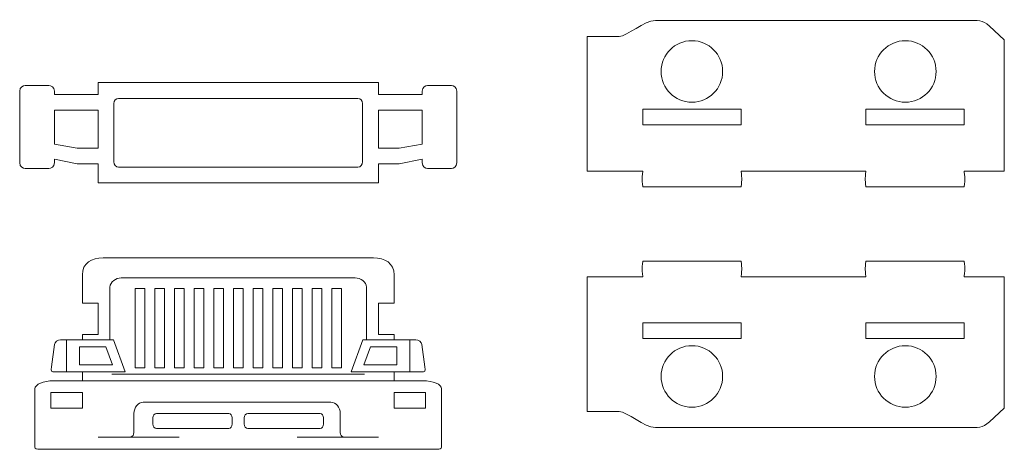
# Model space of a CAD drawing. Header units: millimetres. Extents: x -1094 to 1155, y -1556 to 1707.
# Tile 101 of 149: x 262 to 513, y 636 to 745. Entities that reach past the tile are written whole.
import ezdxf

# ---------------------------------------------------------------- set-up
doc = ezdxf.new("R2010")
doc.units = ezdxf.units.MM
doc.header["$MEASUREMENT"] = 0
doc.layers.add('Layer 1', color=7, linetype='Continuous')

msp = doc.modelspace()

# ---------------------------------------------------------------- linework, layer by layer
at = {"layer": 'Layer 1', "color": 250, "lineweight": 9}
for points, knots in [([(502.4318, 706.4922), (502.6518, 704.1722), (502.6518, 705.0822), (502.4218, 702.6622), (502.4218, 702.6622), (502.4218, 702.6622), (477.4218, 702.6622), (477.4218, 702.6622), (477.4218, 702.6622), (477.1818, 705.1422), (477.1918, 704.1222), (477.4218, 706.6622), (477.4218, 706.6622), (477.4218, 706.6622), (445.6718, 706.6622), (445.6718, 706.6622), (445.6718, 706.6622), (445.9118, 704.1222), (445.9118, 705.1422), (445.6718, 702.6622), (445.6718, 702.6622), (445.6718, 702.6622), (420.6718, 702.6622), (420.6718, 702.6622), (420.6718, 702.6622), (420.4418, 705.1422), (420.4418, 704.1222), (420.6718, 706.6622), (420.6718, 706.6622), (415.9818, 706.6622), (411.2818, 706.6622), (406.5818, 706.6622), (406.5818, 706.6622), (406.5818, 706.6622), (406.5818, 740.9322), (406.5818, 740.9322), (406.5818, 740.9322), (406.5818, 740.9322), (414.6818, 740.9322), (414.6818, 740.9322), (414.6818, 740.9322), (416.6518, 740.9322), (421.0918, 744.9922), (423.9018, 744.9922), (423.9018, 744.9922), (452.8018, 744.9922), (474.5318, 744.9922), (503.4318, 744.9922), (503.4318, 744.9922), (505.8318, 744.9922), (507.0818, 745.1722), (508.8318, 743.5522), (508.8318, 743.5522), (508.8318, 743.5522), (512.6118, 740.0522), (512.6118, 740.0522), (512.6118, 740.0522), (512.6118, 740.0522), (512.6118, 706.6622), (512.6118, 706.6622), (512.6118, 706.6622), (512.6118, 706.6622), (502.5518, 706.6622), (502.5518, 706.6622), (502.5518, 706.6622), (502.3818, 706.6622), (502.4218, 706.6822), (502.4318, 706.4922)], [0, 0, 0, 0, 0.05555556, 0.05555556, 0.05555556, 0.05555556, 0.11111111, 0.11111111, 0.11111111, 0.11111111, 0.16666667, 0.16666667, 0.16666667, 0.16666667, 0.22222222, 0.22222222, 0.22222222, 0.22222222, 0.27777778, 0.27777778, 0.27777778, 0.27777778, 0.33333333, 0.33333333, 0.33333333, 0.33333333, 0.38888889, 0.38888889, 0.38888889, 0.38888889, 0.44444444, 0.44444444, 0.44444444, 0.44444444, 0.5, 0.5, 0.5, 0.5, 0.55555556, 0.55555556, 0.55555556, 0.55555556, 0.61111111, 0.61111111, 0.61111111, 0.61111111, 0.66666667, 0.66666667, 0.66666667, 0.66666667, 0.72222222, 0.72222222, 0.72222222, 0.72222222, 0.77777778, 0.77777778, 0.77777778, 0.77777778, 0.83333333, 0.83333333, 0.83333333, 0.83333333, 0.88888889, 0.88888889, 0.88888889, 0.88888889, 1, 1, 1, 1]), ([(441.0018, 732.0022), (441.0018, 736.3222), (437.4918, 739.8322), (433.1718, 739.8322), (433.1718, 739.8322), (428.8518, 739.8322), (425.3518, 736.3222), (425.3518, 732.0022), (425.3518, 732.0022), (425.3518, 727.6822), (428.8518, 724.1822), (433.1718, 724.1822), (433.1718, 724.1822), (437.4918, 724.1822), (441.0018, 727.6822), (441.0018, 732.0022)], [0, 0, 0, 0, 0.2, 0.2, 0.2, 0.2, 0.4, 0.4, 0.4, 0.4, 0.6, 0.6, 0.6, 0.6, 1, 1, 1, 1]), ([(495.2718, 732.0022), (495.2718, 736.3222), (491.7718, 739.8322), (487.4518, 739.8322), (487.4518, 739.8322), (483.1318, 739.8322), (479.6218, 736.3222), (479.6218, 732.0022), (479.6218, 732.0022), (479.6218, 727.6822), (483.1318, 724.1822), (487.4518, 724.1822), (487.4518, 724.1822), (491.7718, 724.1822), (495.2718, 727.6822), (495.2718, 732.0022)], [0, 0, 0, 0, 0.2, 0.2, 0.2, 0.2, 0.4, 0.4, 0.4, 0.4, 0.6, 0.6, 0.6, 0.6, 1, 1, 1, 1]), ([(353.4818, 703.6822), (353.4818, 703.6822), (353.4818, 708.5322), (353.4818, 708.5322), (353.4818, 708.5322), (353.4818, 708.5322), (358.7618, 708.5322), (358.7618, 708.5322), (358.7618, 708.5322), (358.7618, 708.5322), (364.5918, 709.6822), (364.5918, 709.6822), (364.5918, 709.6822), (364.5918, 709.6822), (364.5918, 708.8322), (364.5918, 708.8322), (364.5918, 708.8322), (364.5918, 707.7222), (365.4818, 707.3322), (365.9718, 707.3322), (365.9718, 707.3322), (365.9718, 707.3322), (372.0318, 707.3322), (372.0318, 707.3322), (372.0318, 707.3322), (372.5118, 707.3322), (373.4118, 707.7222), (373.4118, 708.8322), (373.4118, 708.8322), (373.4118, 708.8322), (373.4118, 726.9722), (373.4118, 726.9722), (373.4118, 726.9722), (373.4118, 728.0822), (372.5118, 728.4622), (372.0318, 728.4622), (372.0318, 728.4622), (372.0318, 728.4622), (365.9718, 728.4622), (365.9718, 728.4622), (365.9718, 728.4622), (365.4818, 728.4622), (364.5918, 728.0822), (364.5918, 726.9722), (364.5918, 726.9722), (364.5918, 726.9722), (364.5918, 726.1222), (364.5918, 726.1222), (364.5918, 726.1222), (364.5918, 726.1222), (353.4818, 726.1222), (353.4818, 726.1222), (353.4818, 726.1222), (353.4818, 726.1222), (353.4818, 729.1622), (353.4818, 729.1622), (353.4818, 729.1622), (329.7218, 729.1622), (305.9618, 729.1622), (282.2018, 729.1622), (282.2018, 729.1622), (282.2018, 729.1622), (282.2018, 726.1222), (282.2018, 726.1222), (282.2018, 726.1222), (282.2018, 726.1222), (271.0918, 726.1222), (271.0918, 726.1222), (271.0918, 726.1222), (271.0918, 726.1222), (271.0918, 726.9722), (271.0918, 726.9722), (271.0918, 726.9722), (271.0918, 728.0822), (270.1918, 728.4622), (269.7118, 728.4622), (269.7118, 728.4622), (269.7118, 728.4622), (263.6518, 728.4622), (263.6518, 728.4622), (263.6518, 728.4622), (263.1718, 728.4622), (262.2718, 728.0822), (262.2718, 726.9722), (262.2718, 726.9722), (262.2718, 726.9722), (262.2718, 708.8322), (262.2718, 708.8322), (262.2718, 708.8322), (262.2718, 707.7222), (263.1718, 707.3322), (263.6518, 707.3322), (263.6518, 707.3322), (263.6518, 707.3322), (269.7118, 707.3322), (269.7118, 707.3322), (269.7118, 707.3322), (270.1918, 707.3322), (271.0918, 707.7222), (271.0918, 708.8322), (271.0918, 708.8322), (271.0918, 708.8322), (271.0918, 709.6822), (271.0918, 709.6822), (271.0918, 709.6822), (271.0918, 709.6822), (276.9218, 708.5322), (276.9218, 708.5322), (276.9218, 708.5322), (276.9218, 708.5322), (282.2018, 708.5322), (282.2018, 708.5322), (282.2018, 708.5322), (282.2018, 708.5322), (282.2018, 703.6822), (282.2018, 703.6822), (282.2018, 703.6822), (282.2018, 703.6822), (353.4818, 703.6822), (353.4818, 703.6822)], [0, 0, 0, 0, 0.03225806, 0.03225806, 0.03225806, 0.03225806, 0.06451613, 0.06451613, 0.06451613, 0.06451613, 0.09677419, 0.09677419, 0.09677419, 0.09677419, 0.12903226, 0.12903226, 0.12903226, 0.12903226, 0.16129032, 0.16129032, 0.16129032, 0.16129032, 0.19354839, 0.19354839, 0.19354839, 0.19354839, 0.22580645, 0.22580645, 0.22580645, 0.22580645, 0.25806452, 0.25806452, 0.25806452, 0.25806452, 0.29032258, 0.29032258, 0.29032258, 0.29032258, 0.32258065, 0.32258065, 0.32258065, 0.32258065, 0.35483871, 0.35483871, 0.35483871, 0.35483871, 0.38709677, 0.38709677, 0.38709677, 0.38709677, 0.41935484, 0.41935484, 0.41935484, 0.41935484, 0.4516129, 0.4516129, 0.4516129, 0.4516129, 0.48387097, 0.48387097, 0.48387097, 0.48387097, 0.51612903, 0.51612903, 0.51612903, 0.51612903, 0.5483871, 0.5483871, 0.5483871, 0.5483871, 0.58064516, 0.58064516, 0.58064516, 0.58064516, 0.61290323, 0.61290323, 0.61290323, 0.61290323, 0.64516129, 0.64516129, 0.64516129, 0.64516129, 0.67741935, 0.67741935, 0.67741935, 0.67741935, 0.70967742, 0.70967742, 0.70967742, 0.70967742, 0.74193548, 0.74193548, 0.74193548, 0.74193548, 0.77419355, 0.77419355, 0.77419355, 0.77419355, 0.80645161, 0.80645161, 0.80645161, 0.80645161, 0.83870968, 0.83870968, 0.83870968, 0.83870968, 0.87096774, 0.87096774, 0.87096774, 0.87096774, 0.90322581, 0.90322581, 0.90322581, 0.90322581, 0.93548387, 0.93548387, 0.93548387, 0.93548387, 1, 1, 1, 1]), ([(348.2718, 725.1622), (348.9218, 725.1622), (349.4518, 724.5722), (349.4518, 723.8522), (349.4518, 723.8522), (349.4518, 723.8522), (349.4518, 708.9922), (349.4518, 708.9922), (349.4518, 708.9922), (349.4518, 708.2722), (348.9218, 707.6822), (348.2718, 707.6822), (348.2718, 707.6822), (348.2718, 707.6822), (287.4118, 707.6822), (287.4118, 707.6822), (287.4118, 707.6822), (286.7618, 707.6822), (286.2318, 708.2722), (286.2318, 708.9922), (286.2318, 708.9922), (286.2318, 708.9922), (286.2318, 723.8522), (286.2318, 723.8522), (286.2318, 723.8522), (286.2318, 724.5722), (286.7618, 725.1622), (287.4118, 725.1622), (287.4118, 725.1622), (287.4118, 725.1622), (348.2718, 725.1622), (348.2718, 725.1622)], [0, 0, 0, 0, 0.11111111, 0.11111111, 0.11111111, 0.11111111, 0.22222222, 0.22222222, 0.22222222, 0.22222222, 0.33333333, 0.33333333, 0.33333333, 0.33333333, 0.44444444, 0.44444444, 0.44444444, 0.44444444, 0.55555556, 0.55555556, 0.55555556, 0.55555556, 0.66666667, 0.66666667, 0.66666667, 0.66666667, 0.77777778, 0.77777778, 0.77777778, 0.77777778, 1, 1, 1, 1]), ([(282.2018, 712.5322), (282.2018, 712.5322), (276.9218, 712.5322), (276.9218, 712.5322), (276.9218, 712.5322), (276.9218, 712.5322), (271.0918, 713.4922), (271.0918, 713.4922), (271.0918, 713.4922), (271.0918, 713.4922), (271.0918, 722.1222), (271.0918, 722.1222), (271.0918, 722.1222), (271.0918, 722.1222), (282.2018, 722.1222), (282.2018, 722.1222), (282.2018, 722.1222), (282.2018, 722.1222), (282.2018, 712.5322), (282.2018, 712.5322)], [0, 0, 0, 0, 0.16666667, 0.16666667, 0.16666667, 0.16666667, 0.33333333, 0.33333333, 0.33333333, 0.33333333, 0.5, 0.5, 0.5, 0.5, 0.66666667, 0.66666667, 0.66666667, 0.66666667, 1, 1, 1, 1]), ([(353.4818, 712.5322), (353.4818, 712.5322), (358.7618, 712.5322), (358.7618, 712.5322), (358.7618, 712.5322), (358.7618, 712.5322), (364.5918, 713.5422), (364.5918, 713.5422), (364.5918, 713.5422), (364.5918, 713.5422), (364.5918, 722.1222), (364.5918, 722.1222), (364.5918, 722.1222), (364.5918, 722.1222), (353.4818, 722.1222), (353.4818, 722.1222), (353.4818, 722.1222), (353.4818, 722.1222), (353.4818, 712.5322), (353.4818, 712.5322)], [0, 0, 0, 0, 0.16666667, 0.16666667, 0.16666667, 0.16666667, 0.33333333, 0.33333333, 0.33333333, 0.33333333, 0.5, 0.5, 0.5, 0.5, 0.66666667, 0.66666667, 0.66666667, 0.66666667, 1, 1, 1, 1]), ([(445.6718, 718.4022), (445.6718, 718.4022), (445.6718, 722.4022), (445.6718, 722.4022), (445.6718, 722.4022), (445.6718, 722.4022), (420.6718, 722.4022), (420.6718, 722.4022), (420.6718, 722.4022), (420.6718, 722.4022), (420.6718, 718.4022), (420.6718, 718.4022), (420.6718, 718.4022), (420.6718, 718.4022), (445.6718, 718.4022), (445.6718, 718.4022)], [0, 0, 0, 0, 0.2, 0.2, 0.2, 0.2, 0.4, 0.4, 0.4, 0.4, 0.6, 0.6, 0.6, 0.6, 1, 1, 1, 1]), ([(502.4218, 718.4022), (502.4218, 718.4022), (502.4218, 722.4022), (502.4218, 722.4022), (502.4218, 722.4022), (502.4218, 722.4022), (477.4218, 722.4022), (477.4218, 722.4022), (477.4218, 722.4022), (477.4218, 722.4022), (477.4218, 718.4022), (477.4218, 718.4022), (477.4218, 718.4022), (477.4218, 718.4022), (502.4218, 718.4022), (502.4218, 718.4022)], [0, 0, 0, 0, 0.2, 0.2, 0.2, 0.2, 0.4, 0.4, 0.4, 0.4, 0.6, 0.6, 0.6, 0.6, 1, 1, 1, 1]), ([(364.7618, 653.3522), (367.3918, 653.3522), (369.5518, 652.4322), (369.5518, 651.3122), (369.5518, 651.3122), (369.5518, 651.3122), (369.5518, 636.4422), (369.5518, 636.4422), (369.5518, 636.4422), (369.5518, 636.1622), (369.0018, 635.9222), (368.3518, 635.9222), (368.3518, 635.9222), (368.3518, 635.9222), (267.3318, 635.9222), (267.3318, 635.9222), (267.3318, 635.9222), (266.6718, 635.9222), (266.1318, 636.1522), (266.1318, 636.4422), (266.1318, 636.4422), (266.1318, 636.4422), (266.1318, 651.3122), (266.1318, 651.3122), (266.1318, 651.3122), (266.1318, 652.4322), (268.2818, 653.3522), (270.9218, 653.3522), (270.9218, 653.3522), (270.9218, 653.3522), (278.2018, 653.3522), (278.2018, 653.3522), (278.2018, 653.3522), (278.2018, 653.3522), (278.2018, 655.5822), (278.2018, 655.5822), (278.2018, 655.5822), (278.2018, 655.5822), (271.3518, 655.5822), (271.3518, 655.5822), (271.3518, 655.5822), (270.1918, 655.5822), (270.1718, 655.7622), (270.3418, 656.9022), (270.3418, 656.9022), (270.3418, 656.9022), (271.1518, 662.5422), (271.1518, 662.5422), (271.1518, 662.5422), (271.2418, 663.2122), (271.8418, 663.7722), (272.6818, 663.7722), (272.6818, 663.7722), (272.6818, 663.7722), (278.2018, 663.7722), (278.2018, 663.7722), (278.2018, 663.7722), (278.2018, 663.7722), (278.2018, 665.1022), (278.2018, 665.1022), (278.2018, 665.1022), (278.2018, 665.1022), (282.2018, 665.1022), (282.2018, 665.1022), (282.2018, 665.1022), (282.2018, 665.1022), (282.2018, 673.1022), (282.2018, 673.1022), (282.2018, 673.1022), (282.2018, 673.1022), (278.2018, 673.1022), (278.2018, 673.1022), (278.2018, 673.1022), (278.2018, 673.1022), (278.2018, 680.3222), (278.2018, 680.3222), (278.2018, 680.3222), (278.2018, 683.2322), (280.5818, 684.6122), (283.4918, 684.6122), (283.4918, 684.6122), (308.7018, 684.6122), (326.9818, 684.6122), (352.1918, 684.6122), (352.1918, 684.6122), (355.1018, 684.6122), (357.4818, 683.2222), (357.4818, 680.3222), (357.4818, 680.3222), (357.4818, 680.3222), (357.4818, 673.1022), (357.4818, 673.1022), (357.4818, 673.1022), (357.4818, 673.1022), (353.4818, 673.1022), (353.4818, 673.1022), (353.4818, 673.1022), (353.4818, 673.1022), (353.4818, 665.1022), (353.4818, 665.1022), (353.4818, 665.1022), (353.4818, 665.1022), (357.4818, 665.1022), (357.4818, 665.1022), (357.4818, 665.1022), (357.4818, 665.1022), (357.4818, 663.7722), (357.4818, 663.7722), (357.4818, 663.7722), (357.4818, 663.7722), (362.9518, 663.7722), (362.9518, 663.7722), (362.9518, 663.7722), (363.7918, 663.7722), (364.3918, 663.2122), (364.4818, 662.5422), (364.4818, 662.5422), (364.4818, 662.5422), (365.2918, 656.9022), (365.2918, 656.9022), (365.2918, 656.9022), (365.4618, 655.7622), (365.4518, 655.5822), (364.2818, 655.5822), (364.2818, 655.5822), (364.2818, 655.5822), (357.4818, 655.5822), (357.4818, 655.5822), (357.4818, 655.5822), (357.4818, 655.5822), (357.4818, 653.3522), (357.4818, 653.3522), (357.4818, 653.3522), (357.4818, 653.3522), (364.7618, 653.3522), (364.7618, 653.3522)], [0, 0, 0, 0, 0.02857143, 0.02857143, 0.02857143, 0.02857143, 0.05714286, 0.05714286, 0.05714286, 0.05714286, 0.08571429, 0.08571429, 0.08571429, 0.08571429, 0.11428571, 0.11428571, 0.11428571, 0.11428571, 0.14285714, 0.14285714, 0.14285714, 0.14285714, 0.17142857, 0.17142857, 0.17142857, 0.17142857, 0.2, 0.2, 0.2, 0.2, 0.22857143, 0.22857143, 0.22857143, 0.22857143, 0.25714286, 0.25714286, 0.25714286, 0.25714286, 0.28571429, 0.28571429, 0.28571429, 0.28571429, 0.31428571, 0.31428571, 0.31428571, 0.31428571, 0.34285714, 0.34285714, 0.34285714, 0.34285714, 0.37142857, 0.37142857, 0.37142857, 0.37142857, 0.4, 0.4, 0.4, 0.4, 0.42857143, 0.42857143, 0.42857143, 0.42857143, 0.45714286, 0.45714286, 0.45714286, 0.45714286, 0.48571429, 0.48571429, 0.48571429, 0.48571429, 0.51428571, 0.51428571, 0.51428571, 0.51428571, 0.54285714, 0.54285714, 0.54285714, 0.54285714, 0.57142857, 0.57142857, 0.57142857, 0.57142857, 0.6, 0.6, 0.6, 0.6, 0.62857143, 0.62857143, 0.62857143, 0.62857143, 0.65714286, 0.65714286, 0.65714286, 0.65714286, 0.68571429, 0.68571429, 0.68571429, 0.68571429, 0.71428571, 0.71428571, 0.71428571, 0.71428571, 0.74285714, 0.74285714, 0.74285714, 0.74285714, 0.77142857, 0.77142857, 0.77142857, 0.77142857, 0.8, 0.8, 0.8, 0.8, 0.82857143, 0.82857143, 0.82857143, 0.82857143, 0.85714286, 0.85714286, 0.85714286, 0.85714286, 0.88571429, 0.88571429, 0.88571429, 0.88571429, 0.91428571, 0.91428571, 0.91428571, 0.91428571, 0.94285714, 0.94285714, 0.94285714, 0.94285714, 1, 1, 1, 1]), ([(502.4318, 679.9622), (502.6518, 682.2922), (502.6518, 681.3722), (502.4218, 683.7922), (502.4218, 683.7922), (502.4218, 683.7922), (477.4218, 683.7922), (477.4218, 683.7922), (477.4218, 683.7922), (477.1818, 681.3122), (477.1918, 682.3322), (477.4218, 679.7922), (477.4218, 679.7922), (477.4218, 679.7922), (445.6718, 679.7922), (445.6718, 679.7922), (445.6718, 679.7922), (445.9118, 682.3322), (445.9118, 681.3122), (445.6718, 683.7922), (445.6718, 683.7922), (445.6718, 683.7922), (420.6718, 683.7922), (420.6718, 683.7922), (420.6718, 683.7922), (420.4418, 681.3122), (420.4418, 682.3322), (420.6718, 679.7922), (420.6718, 679.7922), (415.9818, 679.7922), (411.2818, 679.7922), (406.5818, 679.7922), (406.5818, 679.7922), (406.5818, 679.7922), (406.5818, 645.5222), (406.5818, 645.5222), (406.5818, 645.5222), (406.5818, 645.5222), (414.6818, 645.5222), (414.6818, 645.5222), (414.6818, 645.5222), (416.6518, 645.5222), (421.0918, 641.4622), (423.9018, 641.4622), (423.9018, 641.4622), (452.8018, 641.4622), (474.5318, 641.4622), (503.4318, 641.4622), (503.4318, 641.4622), (505.8318, 641.4622), (507.0818, 641.2822), (508.8318, 642.9022), (508.8318, 642.9022), (508.8318, 642.9022), (512.6118, 646.4022), (512.6118, 646.4022), (512.6118, 646.4022), (512.6118, 646.4022), (512.6118, 679.7922), (512.6118, 679.7922), (512.6118, 679.7922), (512.6118, 679.7922), (502.5518, 679.7922), (502.5518, 679.7922), (502.5518, 679.7922), (502.3818, 679.7922), (502.4218, 679.7722), (502.4318, 679.9622)], [0, 0, 0, 0, 0.05555556, 0.05555556, 0.05555556, 0.05555556, 0.11111111, 0.11111111, 0.11111111, 0.11111111, 0.16666667, 0.16666667, 0.16666667, 0.16666667, 0.22222222, 0.22222222, 0.22222222, 0.22222222, 0.27777778, 0.27777778, 0.27777778, 0.27777778, 0.33333333, 0.33333333, 0.33333333, 0.33333333, 0.38888889, 0.38888889, 0.38888889, 0.38888889, 0.44444444, 0.44444444, 0.44444444, 0.44444444, 0.5, 0.5, 0.5, 0.5, 0.55555556, 0.55555556, 0.55555556, 0.55555556, 0.61111111, 0.61111111, 0.61111111, 0.61111111, 0.66666667, 0.66666667, 0.66666667, 0.66666667, 0.72222222, 0.72222222, 0.72222222, 0.72222222, 0.77777778, 0.77777778, 0.77777778, 0.77777778, 0.83333333, 0.83333333, 0.83333333, 0.83333333, 0.88888889, 0.88888889, 0.88888889, 0.88888889, 1, 1, 1, 1]), ([(445.6718, 668.0622), (445.6718, 668.0622), (445.6718, 664.0622), (445.6718, 664.0622), (445.6718, 664.0622), (445.6718, 664.0622), (420.6718, 664.0622), (420.6718, 664.0622), (420.6718, 664.0622), (420.6718, 664.0622), (420.6718, 668.0622), (420.6718, 668.0622), (420.6718, 668.0622), (420.6718, 668.0622), (445.6718, 668.0622), (445.6718, 668.0622)], [0, 0, 0, 0, 0.2, 0.2, 0.2, 0.2, 0.4, 0.4, 0.4, 0.4, 0.6, 0.6, 0.6, 0.6, 1, 1, 1, 1]), ([(502.4218, 668.0622), (502.4218, 668.0622), (502.4218, 664.0622), (502.4218, 664.0622), (502.4218, 664.0622), (502.4218, 664.0622), (477.4218, 664.0622), (477.4218, 664.0622), (477.4218, 664.0622), (477.4218, 664.0622), (477.4218, 668.0622), (477.4218, 668.0622), (477.4218, 668.0622), (477.4218, 668.0622), (502.4218, 668.0622), (502.4218, 668.0622)], [0, 0, 0, 0, 0.2, 0.2, 0.2, 0.2, 0.4, 0.4, 0.4, 0.4, 0.6, 0.6, 0.6, 0.6, 1, 1, 1, 1]), ([(441.0018, 654.4522), (441.0018, 650.1322), (437.4918, 646.6222), (433.1718, 646.6222), (433.1718, 646.6222), (428.8518, 646.6222), (425.3518, 650.1322), (425.3518, 654.4522), (425.3518, 654.4522), (425.3518, 658.7722), (428.8518, 662.2722), (433.1718, 662.2722), (433.1718, 662.2722), (437.4918, 662.2722), (441.0018, 658.7722), (441.0018, 654.4522)], [0, 0, 0, 0, 0.2, 0.2, 0.2, 0.2, 0.4, 0.4, 0.4, 0.4, 0.6, 0.6, 0.6, 0.6, 1, 1, 1, 1]), ([(495.2718, 654.4522), (495.2718, 650.1322), (491.7718, 646.6222), (487.4518, 646.6222), (487.4518, 646.6222), (483.1318, 646.6222), (479.6218, 650.1322), (479.6218, 654.4522), (479.6218, 654.4522), (479.6218, 658.7722), (483.1318, 662.2722), (487.4518, 662.2722), (487.4518, 662.2722), (491.7718, 662.2722), (495.2718, 658.7722), (495.2718, 654.4522)], [0, 0, 0, 0, 0.2, 0.2, 0.2, 0.2, 0.4, 0.4, 0.4, 0.4, 0.6, 0.6, 0.6, 0.6, 1, 1, 1, 1]), ([(278.2018, 650.3922), (278.2018, 650.3922), (278.2018, 646.3922), (278.2018, 646.3922), (278.2018, 646.3922), (278.2018, 646.3922), (270.2018, 646.3922), (270.2018, 646.3922), (270.2018, 646.3922), (270.2018, 646.3922), (270.2018, 650.3922), (270.2018, 650.3922), (270.2018, 650.3922), (270.2018, 650.3922), (278.2018, 650.3922), (278.2018, 650.3922)], [0, 0, 0, 0, 0.2, 0.2, 0.2, 0.2, 0.4, 0.4, 0.4, 0.4, 0.6, 0.6, 0.6, 0.6, 1, 1, 1, 1]), ([(365.4818, 650.3922), (365.4818, 650.3922), (365.4818, 646.3922), (365.4818, 646.3922), (365.4818, 646.3922), (365.4818, 646.3922), (357.4818, 646.3922), (357.4818, 646.3922), (357.4818, 646.3922), (357.4818, 646.3922), (357.4818, 650.3922), (357.4818, 650.3922), (357.4818, 650.3922), (357.4818, 650.3922), (365.4818, 650.3922), (365.4818, 650.3922)], [0, 0, 0, 0, 0.2, 0.2, 0.2, 0.2, 0.4, 0.4, 0.4, 0.4, 0.6, 0.6, 0.6, 0.6, 1, 1, 1, 1])]:
    msp.add_open_spline(points, degree=3, knots=knots, dxfattribs=at)
at = {"layer": 'Layer 1', "color": 242, "lineweight": 9}
for points, knots in [([(285.2318, 663.7722), (285.2318, 663.7722), (285.2318, 677.1722), (285.2318, 677.1722), (285.2318, 677.1722), (285.2318, 678.4622), (286.7818, 679.5222), (288.0818, 679.5222), (288.0818, 679.5222), (288.0818, 679.5222), (347.6018, 679.5222), (347.6018, 679.5222), (347.6018, 679.5222), (348.8918, 679.5222), (350.4518, 678.4622), (350.4518, 677.1722), (350.4518, 677.1722), (350.4518, 677.1722), (350.4518, 663.7722), (350.4518, 663.7722)], [0, 0, 0, 0, 0.16666667, 0.16666667, 0.16666667, 0.16666667, 0.33333333, 0.33333333, 0.33333333, 0.33333333, 0.5, 0.5, 0.5, 0.5, 0.66666667, 0.66666667, 0.66666667, 0.66666667, 1, 1, 1, 1]), ([(294.1218, 656.6222), (294.1218, 656.6222), (294.1218, 676.7822), (294.1218, 676.7822), (294.1218, 676.7822), (294.1218, 676.7822), (291.6218, 676.7822), (291.6218, 676.7822), (291.6218, 676.7822), (291.6218, 676.7822), (291.6218, 656.6222), (291.6218, 656.6222), (291.6218, 656.6222), (291.6218, 656.6222), (294.1218, 656.6222), (294.1218, 656.6222)], [0, 0, 0, 0, 0.2, 0.2, 0.2, 0.2, 0.4, 0.4, 0.4, 0.4, 0.6, 0.6, 0.6, 0.6, 1, 1, 1, 1]), ([(296.6218, 656.6222), (296.6218, 656.6222), (296.6218, 676.7822), (296.6218, 676.7822), (296.6218, 676.7822), (296.6218, 676.7822), (299.1218, 676.7822), (299.1218, 676.7822), (299.1218, 676.7822), (299.1218, 676.7822), (299.1218, 656.6222), (299.1218, 656.6222), (299.1218, 656.6222), (299.1218, 656.6222), (296.6218, 656.6222), (296.6218, 656.6222)], [0, 0, 0, 0, 0.2, 0.2, 0.2, 0.2, 0.4, 0.4, 0.4, 0.4, 0.6, 0.6, 0.6, 0.6, 1, 1, 1, 1]), ([(304.1218, 656.6222), (304.1218, 656.6222), (304.1218, 676.7822), (304.1218, 676.7822), (304.1218, 676.7822), (304.1218, 676.7822), (301.6218, 676.7822), (301.6218, 676.7822), (301.6218, 676.7822), (301.6218, 676.7822), (301.6218, 656.6222), (301.6218, 656.6222), (301.6218, 656.6222), (301.6218, 656.6222), (304.1218, 656.6222), (304.1218, 656.6222)], [0, 0, 0, 0, 0.2, 0.2, 0.2, 0.2, 0.4, 0.4, 0.4, 0.4, 0.6, 0.6, 0.6, 0.6, 1, 1, 1, 1]), ([(306.6218, 656.6222), (306.6218, 656.6222), (306.6218, 676.7822), (306.6218, 676.7822), (306.6218, 676.7822), (306.6218, 676.7822), (309.1218, 676.7822), (309.1218, 676.7822), (309.1218, 676.7822), (309.1218, 676.7822), (309.1218, 656.6222), (309.1218, 656.6222), (309.1218, 656.6222), (309.1218, 656.6222), (306.6218, 656.6222), (306.6218, 656.6222)], [0, 0, 0, 0, 0.2, 0.2, 0.2, 0.2, 0.4, 0.4, 0.4, 0.4, 0.6, 0.6, 0.6, 0.6, 1, 1, 1, 1]), ([(314.1218, 656.6222), (314.1218, 656.6222), (314.1218, 676.7822), (314.1218, 676.7822), (314.1218, 676.7822), (314.1218, 676.7822), (311.6218, 676.7822), (311.6218, 676.7822), (311.6218, 676.7822), (311.6218, 676.7822), (311.6218, 656.6222), (311.6218, 656.6222), (311.6218, 656.6222), (311.6218, 656.6222), (314.1218, 656.6222), (314.1218, 656.6222)], [0, 0, 0, 0, 0.2, 0.2, 0.2, 0.2, 0.4, 0.4, 0.4, 0.4, 0.6, 0.6, 0.6, 0.6, 1, 1, 1, 1]), ([(316.6218, 656.6222), (316.6218, 656.6222), (316.6218, 676.7822), (316.6218, 676.7822), (316.6218, 676.7822), (316.6218, 676.7822), (319.1218, 676.7822), (319.1218, 676.7822), (319.1218, 676.7822), (319.1218, 676.7822), (319.1218, 656.6222), (319.1218, 656.6222), (319.1218, 656.6222), (319.1218, 656.6222), (316.6218, 656.6222), (316.6218, 656.6222)], [0, 0, 0, 0, 0.2, 0.2, 0.2, 0.2, 0.4, 0.4, 0.4, 0.4, 0.6, 0.6, 0.6, 0.6, 1, 1, 1, 1]), ([(321.6218, 656.6222), (321.6218, 656.6222), (321.6218, 676.7822), (321.6218, 676.7822), (321.6218, 676.7822), (321.6218, 676.7822), (324.1218, 676.7822), (324.1218, 676.7822), (324.1218, 676.7822), (324.1218, 676.7822), (324.1218, 656.6222), (324.1218, 656.6222), (324.1218, 656.6222), (324.1218, 656.6222), (321.6218, 656.6222), (321.6218, 656.6222)], [0, 0, 0, 0, 0.2, 0.2, 0.2, 0.2, 0.4, 0.4, 0.4, 0.4, 0.6, 0.6, 0.6, 0.6, 1, 1, 1, 1]), ([(329.1218, 656.6222), (329.1218, 656.6222), (329.1218, 676.7822), (329.1218, 676.7822), (329.1218, 676.7822), (329.1218, 676.7822), (326.6218, 676.7822), (326.6218, 676.7822), (326.6218, 676.7822), (326.6218, 676.7822), (326.6218, 656.6222), (326.6218, 656.6222), (326.6218, 656.6222), (326.6218, 656.6222), (329.1218, 656.6222), (329.1218, 656.6222)], [0, 0, 0, 0, 0.2, 0.2, 0.2, 0.2, 0.4, 0.4, 0.4, 0.4, 0.6, 0.6, 0.6, 0.6, 1, 1, 1, 1]), ([(331.6218, 656.6222), (331.6218, 656.6222), (331.6218, 676.7822), (331.6218, 676.7822), (331.6218, 676.7822), (331.6218, 676.7822), (334.1218, 676.7822), (334.1218, 676.7822), (334.1218, 676.7822), (334.1218, 676.7822), (334.1218, 656.6222), (334.1218, 656.6222), (334.1218, 656.6222), (334.1218, 656.6222), (331.6218, 656.6222), (331.6218, 656.6222)], [0, 0, 0, 0, 0.2, 0.2, 0.2, 0.2, 0.4, 0.4, 0.4, 0.4, 0.6, 0.6, 0.6, 0.6, 1, 1, 1, 1]), ([(339.1218, 656.6222), (339.1218, 656.6222), (339.1218, 676.7822), (339.1218, 676.7822), (339.1218, 676.7822), (339.1218, 676.7822), (336.6218, 676.7822), (336.6218, 676.7822), (336.6218, 676.7822), (336.6218, 676.7822), (336.6218, 656.6222), (336.6218, 656.6222), (336.6218, 656.6222), (336.6218, 656.6222), (339.1218, 656.6222), (339.1218, 656.6222)], [0, 0, 0, 0, 0.2, 0.2, 0.2, 0.2, 0.4, 0.4, 0.4, 0.4, 0.6, 0.6, 0.6, 0.6, 1, 1, 1, 1]), ([(341.6218, 656.6222), (341.6218, 656.6222), (341.6218, 676.7822), (341.6218, 676.7822), (341.6218, 676.7822), (341.6218, 676.7822), (344.1218, 676.7822), (344.1218, 676.7822), (344.1218, 676.7822), (344.1218, 676.7822), (344.1218, 656.6222), (344.1218, 656.6222), (344.1218, 656.6222), (344.1218, 656.6222), (341.6218, 656.6222), (341.6218, 656.6222)], [0, 0, 0, 0, 0.2, 0.2, 0.2, 0.2, 0.4, 0.4, 0.4, 0.4, 0.6, 0.6, 0.6, 0.6, 1, 1, 1, 1]), ([(278.2018, 663.7722), (278.2018, 663.7722), (286.1118, 663.7722), (286.1118, 663.7722), (286.1118, 663.7722), (286.1118, 663.7722), (289.1118, 655.5822), (289.1118, 655.5822), (289.1118, 655.5822), (289.1118, 655.5822), (278.1718, 655.5822), (278.1718, 655.5822)], [0, 0, 0, 0, 0.25, 0.25, 0.25, 0.25, 0.5, 0.5, 0.5, 0.5, 1, 1, 1, 1]), ([(357.4518, 663.7722), (357.4518, 663.7722), (349.5418, 663.7722), (349.5418, 663.7722), (349.5418, 663.7722), (349.5418, 663.7722), (346.5418, 655.5822), (346.5418, 655.5822), (346.5418, 655.5822), (346.5418, 655.5822), (357.4818, 655.5822), (357.4818, 655.5822)], [0, 0, 0, 0, 0.25, 0.25, 0.25, 0.25, 0.5, 0.5, 0.5, 0.5, 1, 1, 1, 1]), ([(277.5018, 661.9622), (277.5018, 661.9622), (284.2018, 661.9622), (284.2018, 661.9622), (284.2018, 661.9622), (284.2018, 661.9622), (285.8818, 657.3922), (285.8818, 657.3922), (285.8818, 657.3922), (285.8818, 657.3922), (277.5018, 657.3922), (277.5018, 657.3922), (277.5018, 657.3922), (277.5018, 657.3922), (277.5018, 661.9622), (277.5018, 661.9622)], [0, 0, 0, 0, 0.2, 0.2, 0.2, 0.2, 0.4, 0.4, 0.4, 0.4, 0.6, 0.6, 0.6, 0.6, 1, 1, 1, 1]), ([(358.1718, 661.9622), (358.1718, 661.9622), (351.4718, 661.9622), (351.4718, 661.9622), (351.4718, 661.9622), (351.4718, 661.9622), (349.8018, 657.3922), (349.8018, 657.3922), (349.8018, 657.3922), (349.8018, 657.3922), (358.1718, 657.3922), (358.1718, 657.3922), (358.1718, 657.3922), (358.1718, 657.3922), (358.1718, 661.9622), (358.1718, 661.9622)], [0, 0, 0, 0, 0.2, 0.2, 0.2, 0.2, 0.4, 0.4, 0.4, 0.4, 0.6, 0.6, 0.6, 0.6, 1, 1, 1, 1]), ([(282.2018, 638.9722), (282.2018, 638.9722), (288.9818, 638.9722), (288.9818, 638.9722), (288.9818, 638.9722), (290.9218, 638.9722), (291.3318, 639.0822), (291.3318, 640.7822), (291.3318, 640.7822), (291.3318, 641.3722), (291.3318, 644.4022), (291.3318, 644.9922), (291.3318, 644.9922), (291.3318, 646.6022), (292.3918, 647.9222), (293.6818, 647.9222), (293.6818, 647.9222), (293.6818, 647.9222), (317.8418, 647.9222), (317.8418, 647.9222), (317.8418, 647.9222), (317.8418, 647.9222), (341.4118, 647.9222), (341.4118, 647.9222), (341.4118, 647.9222), (342.7118, 647.9222), (343.7618, 646.6022), (343.7618, 644.9922), (343.7618, 644.9922), (343.7618, 644.4022), (343.7618, 641.3722), (343.7618, 640.7822), (343.7618, 640.7822), (343.7618, 639.0822), (344.1718, 638.9722), (346.1118, 638.9722), (346.1118, 638.9722), (346.1118, 638.9722), (353.4818, 638.9722), (353.4818, 638.9722)], [0, 0, 0, 0, 0.09090909, 0.09090909, 0.09090909, 0.09090909, 0.18181818, 0.18181818, 0.18181818, 0.18181818, 0.27272727, 0.27272727, 0.27272727, 0.27272727, 0.36363636, 0.36363636, 0.36363636, 0.36363636, 0.45454545, 0.45454545, 0.45454545, 0.45454545, 0.54545455, 0.54545455, 0.54545455, 0.54545455, 0.63636364, 0.63636364, 0.63636364, 0.63636364, 0.72727273, 0.72727273, 0.72727273, 0.72727273, 0.81818182, 0.81818182, 0.81818182, 0.81818182, 1, 1, 1, 1]), ([(296.1418, 643.9022), (296.1418, 644.5422), (296.5418, 645.0522), (297.0318, 645.0522), (297.0318, 645.0522), (297.0318, 645.0522), (315.4218, 645.0522), (315.4218, 645.0522), (315.4218, 645.0522), (315.9118, 645.0522), (316.3118, 644.5422), (316.3118, 643.9022), (316.3118, 643.9022), (316.3118, 643.9022), (316.3118, 642.3722), (316.3118, 642.3722), (316.3118, 642.3722), (316.3118, 641.7422), (315.9118, 641.2222), (315.4218, 641.2222), (315.4218, 641.2222), (315.4218, 641.2222), (297.0318, 641.2222), (297.0318, 641.2222), (297.0318, 641.2222), (296.5418, 641.2222), (296.1418, 641.7422), (296.1418, 642.3722), (296.1418, 642.3722), (296.1418, 642.3722), (296.1418, 643.9022), (296.1418, 643.9022)], [0, 0, 0, 0, 0.11111111, 0.11111111, 0.11111111, 0.11111111, 0.22222222, 0.22222222, 0.22222222, 0.22222222, 0.33333333, 0.33333333, 0.33333333, 0.33333333, 0.44444444, 0.44444444, 0.44444444, 0.44444444, 0.55555556, 0.55555556, 0.55555556, 0.55555556, 0.66666667, 0.66666667, 0.66666667, 0.66666667, 0.77777778, 0.77777778, 0.77777778, 0.77777778, 1, 1, 1, 1]), ([(339.5418, 643.9022), (339.5418, 644.5422), (339.1418, 645.0522), (338.6518, 645.0522), (338.6518, 645.0522), (338.6518, 645.0522), (320.2518, 645.0522), (320.2518, 645.0522), (320.2518, 645.0522), (319.7718, 645.0522), (319.3718, 644.5422), (319.3718, 643.9022), (319.3718, 643.9022), (319.3718, 643.9022), (319.3718, 642.3722), (319.3718, 642.3722), (319.3718, 642.3722), (319.3718, 641.7422), (319.7718, 641.2222), (320.2518, 641.2222), (320.2518, 641.2222), (320.2518, 641.2222), (338.6518, 641.2222), (338.6518, 641.2222), (338.6518, 641.2222), (339.1418, 641.2222), (339.5418, 641.7422), (339.5418, 642.3722), (339.5418, 642.3722), (339.5418, 642.3722), (339.5418, 643.9022), (339.5418, 643.9022)], [0, 0, 0, 0, 0.11111111, 0.11111111, 0.11111111, 0.11111111, 0.22222222, 0.22222222, 0.22222222, 0.22222222, 0.33333333, 0.33333333, 0.33333333, 0.33333333, 0.44444444, 0.44444444, 0.44444444, 0.44444444, 0.55555556, 0.55555556, 0.55555556, 0.55555556, 0.66666667, 0.66666667, 0.66666667, 0.66666667, 0.77777778, 0.77777778, 0.77777778, 0.77777778, 1, 1, 1, 1])]:
    msp.add_open_spline(points, degree=3, knots=knots, dxfattribs=at)
for points in [[(274.1918, 663.7722), (274.1918, 663.7722), (274.1918, 655.5822), (274.1918, 655.5822)], [(361.4818, 663.7722), (361.4818, 663.7722), (361.4818, 655.5822), (361.4818, 655.5822)], [(349.9518, 655.0022), (349.9518, 655.0022), (285.7318, 655.0022), (285.7318, 655.0022)], [(278.1118, 653.3522), (278.1118, 653.3522), (357.4818, 653.3522), (357.4818, 653.3522)], [(289.8418, 638.9722), (289.8418, 638.9722), (302.8418, 638.9722), (302.8418, 638.9722)], [(345.9218, 638.9722), (345.9218, 638.9722), (332.8318, 638.9722), (332.8318, 638.9722)]]:
    msp.add_open_spline(points, degree=3, dxfattribs=at)

doc.saveas('drawing.dxf')
